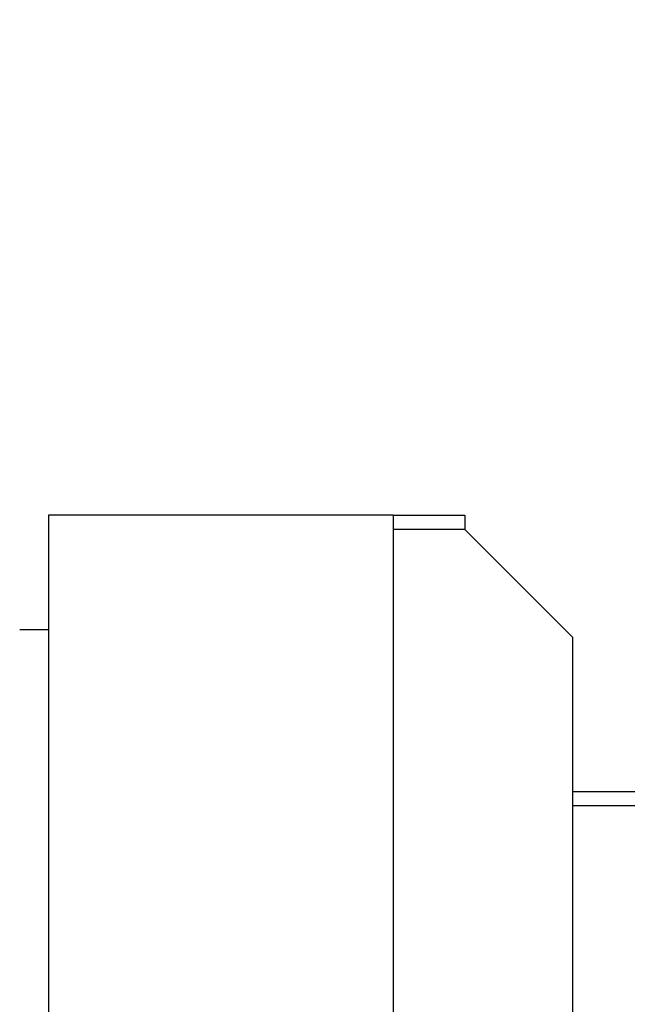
# Model space of a CAD drawing. Header units: millimetres. Extents: x 98673 to 101395, y 28002 to 29954.
# Tile 13 of 43: x 99237 to 99321, y 29503 to 29641. Entities that reach past the tile are written whole.
import ezdxf

# ---------------------------------------------------------------- set-up
doc = ezdxf.new("R2010")
doc.units = ezdxf.units.MM
doc.layers.add('标注', color=3, linetype='Continuous', lineweight=25)
doc.styles.get("Standard").update_dxf_attribs({"font": 'SimSun.ttf'})
doc.dimstyles.new('ISO-25', dxfattribs={"dimscale": 2.5, "dimtxt": 8, "dimasz": 6, "dimexe": 1, "dimexo": 0, "dimgap": 1.5, "dimtad": 1, "dimtoh": 1, "dimdsep": 46, "dimtxsty": 'Standard', "dimcen": 2.5, "dimclrd": 3, "dimclre": 3, "dimclrt": 3, "dimadec": 0, "dimazin": 0, "dimtfac": 1, "dimtmove": 0, "dimatfit": 3, "dimfxl": 0, "dimarcsym": 0})

# ---------------------------------------------------------------- blocks, each defined once
blk = doc.blocks.new('*D60')
at = {"layer": 'Defpoints', "color": 0, "lineweight": -3, "transparency": 16777216}
for p in [(98917.49, 29700.53), (99283.17, 29700.53), (99146.67, 29315.53)]:
    blk.add_point(p, dxfattribs=at)
at = {"layer": '标注', "color": 3, "lineweight": -2, "transparency": 16777216}
for p, q in [((99283.17, 29700.53), (98914.99, 29700.53)), ((98917.49, 29330.53), (98917.49, 29685.53)), ((99146.67, 29315.53), (98914.99, 29315.53))]:
    blk.add_line(p, q, dxfattribs=at)
at = {"layer": '标注', "color": 3, "lineweight": -3, "transparency": 16777216}
for points in [[(98914.99, 29685.53), (98919.99, 29685.53), (98917.49, 29700.53)], [(98914.99, 29330.53), (98919.99, 29330.53), (98917.49, 29315.53)]]:
    blk.add_solid(points, dxfattribs=at)
at = {"layer": '标注', "color": 3, "lineweight": -3, "transparency": 16777216, "insert": (98900.39, 29508.03), "char_height": 20, "width": 892.5236, "attachment_point": 5, "rotation": 90}
blk.add_mtext('385（弹簧未压缩高度）', dxfattribs=at)

msp = doc.modelspace()

# ---------------------------------------------------------------- linework, layer by layer
at = {"color": 7, "linetype": 'Continuous', "lineweight": 25}
for p, q in [((99288.673, 29571.525), (99240.673, 29571.525)), ((99240.673, 29571.525), (99240.673, 29492.914)), ((99288.673, 29571.525), (99288.673, 29492.914)), ((99288.673, 29571.525), (99298.673, 29571.525)), ((99298.673, 29571.525), (99298.673, 29569.525)), ((99298.673, 29569.525), (99288.673, 29569.525)), ((99288.673, 29569.525), (99288.673, 29492.914)), ((99298.673, 29569.525), (99313.673, 29554.525)), ((99240.673, 29555.525), (99236.673, 29555.525)), ((99313.673, 29554.525), (99313.673, 29492.914)), ((99313.673, 29533.025), (99584.673, 29533.025)), ((99584.673, 29531.025), (99313.673, 29531.025))]:
    msp.add_line(p, q, dxfattribs=at)

# ---------------------------------------------------------------- dimensions: what is measured, and where the dimension line sits
at = {"layer": '标注', "lineweight": -3}
dim = msp.add_linear_dim(base=(98917.493, 29700.525), p1=(99146.673, 29315.525), p2=(99283.173, 29700.525), angle=90, text='<>（弹簧未压缩高度）', dimstyle='ISO-25', dxfattribs=at)
dim.commit()
dim.dimension.update_dxf_attribs({"geometry": '*D60', "text_midpoint": (98917.493, 29508.025), "dimtype": 160})

doc.saveas('drawing.dxf')
